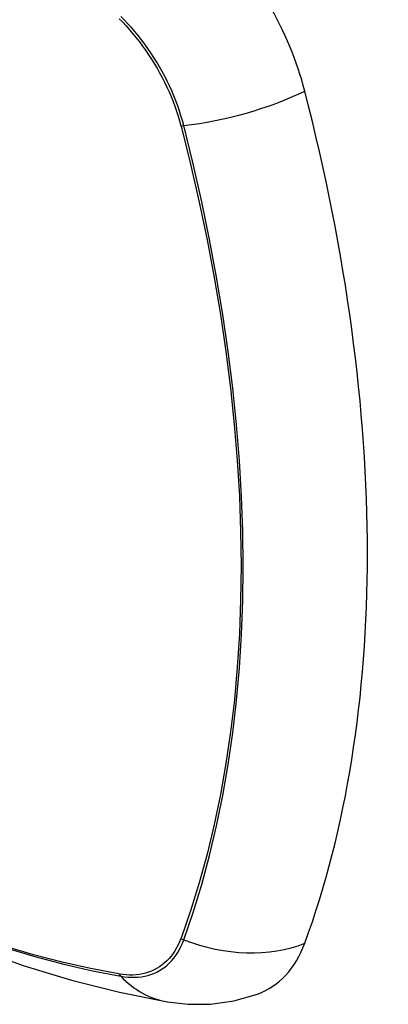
# Model space of a CAD drawing. Header units: inches. Extents: x 378 to 445.2, y 145.3 to 209.5.
# Tile 84 of 129: x 408.837 to 409.14, y 173.342 to 174.151. Entities that reach past the tile are written whole.
import ezdxf

# ---------------------------------------------------------------- set-up
doc = ezdxf.new("R2010")
doc.units = ezdxf.units.IN
doc.header["$MEASUREMENT"] = 0
doc.layers.add('Visible Edges(ANSI)', color=7, linetype='Continuous', lineweight=25)
doc.layers.add('Visible Tangent Edges(ANSI)', color=7, linetype='Continuous', lineweight=25)

msp = doc.modelspace()

# ---------------------------------------------------------------- linework, layer by layer
at = {"layer": 'Visible Edges(ANSI)', "flags": 128}
for points in [[(408.34445, 173.69423), (408.38025, 173.66007), (408.41662, 173.62731), (408.4535, 173.59599), (408.49085, 173.56618), (408.52861, 173.53791), (408.56674, 173.51125), (408.6052, 173.48625), (408.64394, 173.46294), (408.68291, 173.44139), (408.72207, 173.42164), (408.76138, 173.40373), (408.8008, 173.38772), (408.84027, 173.37366), (408.87977, 173.36159), (408.91923, 173.35158), (408.95861, 173.34367)], [(408.95861, 173.34367), (408.97564, 173.34171), (408.99395, 173.34184), (409.01316, 173.34453), (409.03266, 173.35015)]]:
    msp.add_lwpolyline(points, dxfattribs=at)
at = {"layer": 'Visible Edges(ANSI)'}
for centre, major_axis, start_param, end_param in [((408.95325, 174.11246), (0.08858, -0.15343), 1.121659, 2.019933), ((408.20427, 174.24259), (-0.64961, 1.12515), 3.59073, 4.263252), ((408.95325, 173.50788), (0.08858, -0.15343), 6.184386, 6.732322)]:
    msp.add_ellipse(centre, major_axis=major_axis, ratio=0.57735, start_param=start_param, end_param=end_param, dxfattribs=at)
at = {"layer": 'Visible Tangent Edges(ANSI)'}
for p, q in [((408.96978, 174.06342), (408.9699, 174.06297)), ((408.9699, 173.39616), (408.96978, 173.39584)), ((408.91905, 173.36655), (408.91871, 173.36661))]:
    msp.add_line(p, q, dxfattribs=at)
at = {"layer": 'Visible Tangent Edges(ANSI)', "flags": 128}
for points in [[(408.91905, 174.1513), (408.92194, 174.14837), (408.92479, 174.14534), (408.9276, 174.14222), (408.93035, 174.13901), (408.93305, 174.13571), (408.93569, 174.13234), (408.93827, 174.12889), (408.94079, 174.12537), (408.94324, 174.12178), (408.94562, 174.11813), (408.94792, 174.11443), (408.95014, 174.11067), (408.95228, 174.10686), (408.95434, 174.10302), (408.95631, 174.09913), (408.9582, 174.09522), (408.95999, 174.09128), (408.96169, 174.08732), (408.96329, 174.08334), (408.96479, 174.07936), (408.96619, 174.07537), (408.96749, 174.07138), (408.96869, 174.0674), (408.96978, 174.06342)], [(408.97208, 174.06354), (408.971, 174.06759), (408.96981, 174.07166), (408.96851, 174.07574), (408.9671, 174.07982), (408.96559, 174.0839), (408.96397, 174.08797), (408.96225, 174.09202), (408.96043, 174.09605), (408.95851, 174.10006), (408.9565, 174.10403), (408.9544, 174.10797), (408.95221, 174.11186), (408.94993, 174.1157), (408.94757, 174.11949), (408.94514, 174.12322), (408.94263, 174.12688), (408.94004, 174.13047), (408.93739, 174.13399), (408.93468, 174.13743), (408.93191, 174.14078), (408.92908, 174.14404), (408.9262, 174.1472), (408.92327, 174.15027), (408.92029, 174.15323)], [(408.9699, 174.06297), (408.97767, 174.03171), (408.98479, 174.00059), (408.99126, 173.96962), (408.99706, 173.93883), (409.0022, 173.90824), (409.00667, 173.87789), (409.01046, 173.84778), (409.01357, 173.81793), (409.016, 173.78838), (409.01774, 173.75915), (409.01879, 173.73028), (409.01915, 173.7018), (409.01882, 173.6737), (409.0178, 173.646), (409.01609, 173.61869), (409.01368, 173.59181), (409.01057, 173.5654), (409.00678, 173.53949), (409.0023, 173.5141), (408.99714, 173.48928), (408.99131, 173.46505), (408.98482, 173.44144), (408.97768, 173.41847), (408.9699, 173.39616)], [(408.97208, 173.39469), (408.9798, 173.41711), (408.98689, 173.44019), (408.99333, 173.46391), (408.9991, 173.48824), (409.00421, 173.51316), (409.00863, 173.53864), (409.01238, 173.56464), (409.01545, 173.59114), (409.01782, 173.61811), (409.01951, 173.64549), (409.02052, 173.67327), (409.02085, 173.70143), (409.02049, 173.72998), (409.01945, 173.75892), (409.01774, 173.78822), (409.01534, 173.81785), (409.01227, 173.84777), (409.00853, 173.87794), (409.00411, 173.90837), (408.99903, 173.93904), (408.99328, 173.96991), (408.98687, 174.00097), (408.9798, 174.03218), (408.97208, 174.06354)], [(408.96978, 173.39584), (408.96869, 173.39313), (408.96749, 173.39053), (408.96619, 173.38804), (408.96479, 173.38567), (408.96328, 173.38342), (408.96168, 173.3813), (408.95999, 173.3793), (408.9582, 173.37742), (408.95632, 173.37568), (408.95434, 173.37408), (408.95229, 173.37261), (408.95014, 173.37128), (408.94792, 173.37009), (408.94562, 173.36904), (408.94324, 173.36813), (408.94079, 173.36737), (408.93828, 173.36676), (408.9357, 173.36628), (408.93305, 173.36596), (408.93035, 173.36578), (408.9276, 173.36576), (408.92479, 173.36587), (408.92194, 173.36614), (408.91905, 173.36655)], [(408.92029, 173.36479), (408.92327, 173.36434), (408.9262, 173.36403), (408.92908, 173.36389), (408.93191, 173.36389), (408.93468, 173.36405), (408.9374, 173.36436), (408.94005, 173.36483), (408.94263, 173.36545), (408.94514, 173.36622), (408.94757, 173.36714), (408.94993, 173.36821), (408.95221, 173.36942), (408.9544, 173.37079), (408.9565, 173.37229), (408.95851, 173.37394), (408.96043, 173.37573), (408.96225, 173.37765), (408.96397, 173.37971), (408.96559, 173.3819), (408.9671, 173.38422), (408.96851, 173.38666), (408.96981, 173.38922), (408.971, 173.3919), (408.97208, 173.39469)], [(408.91871, 173.36661), (408.89553, 173.37102), (408.87213, 173.37631), (408.84855, 173.38246), (408.82479, 173.38949)], [(408.82595, 173.38798), (408.84981, 173.38088), (408.8735, 173.37465), (408.897, 173.36928), (408.92029, 173.36479)]]:
    msp.add_lwpolyline(points, dxfattribs=at)
at = {"layer": 'Visible Tangent Edges(ANSI)'}
for centre, major_axis, ratio, start_param, end_param in [((408.58572, 173.90027), (-0.17318, 0.29996), 0.57735, 5.05527, 10.652693), ((409.00496, 174.11214), (-0.11437, -0.02947), 0.354513, 1.189336, 2.097696), ((408.97482, 174.06759), (-0.00954, -0.00241), 0.356312, 0.927458, 1.191165), ((408.97482, 173.40139), (-0.00927, 0.00332), 0.735414, 1.274627, 1.538334), ((409.00496, 173.47513), (0.11089, -0.04067), 0.735518, 4.685548, 5.593908), ((408.92517, 173.37273), (-0.00172, -0.00969), 0.732421, 5.525852, 5.789559), ((408.97883, 173.46004), (-0.02022, -0.11637), 0.735518, 5.786899, 6.283185)]:
    msp.add_ellipse(centre, major_axis=major_axis, ratio=ratio, start_param=start_param, end_param=end_param, dxfattribs=at)
msp.add_ellipse((408.58631, 173.90061), major_axis=(-0.17111, 0.29637), ratio=0.57735, dxfattribs=at)

doc.saveas('drawing.dxf')
